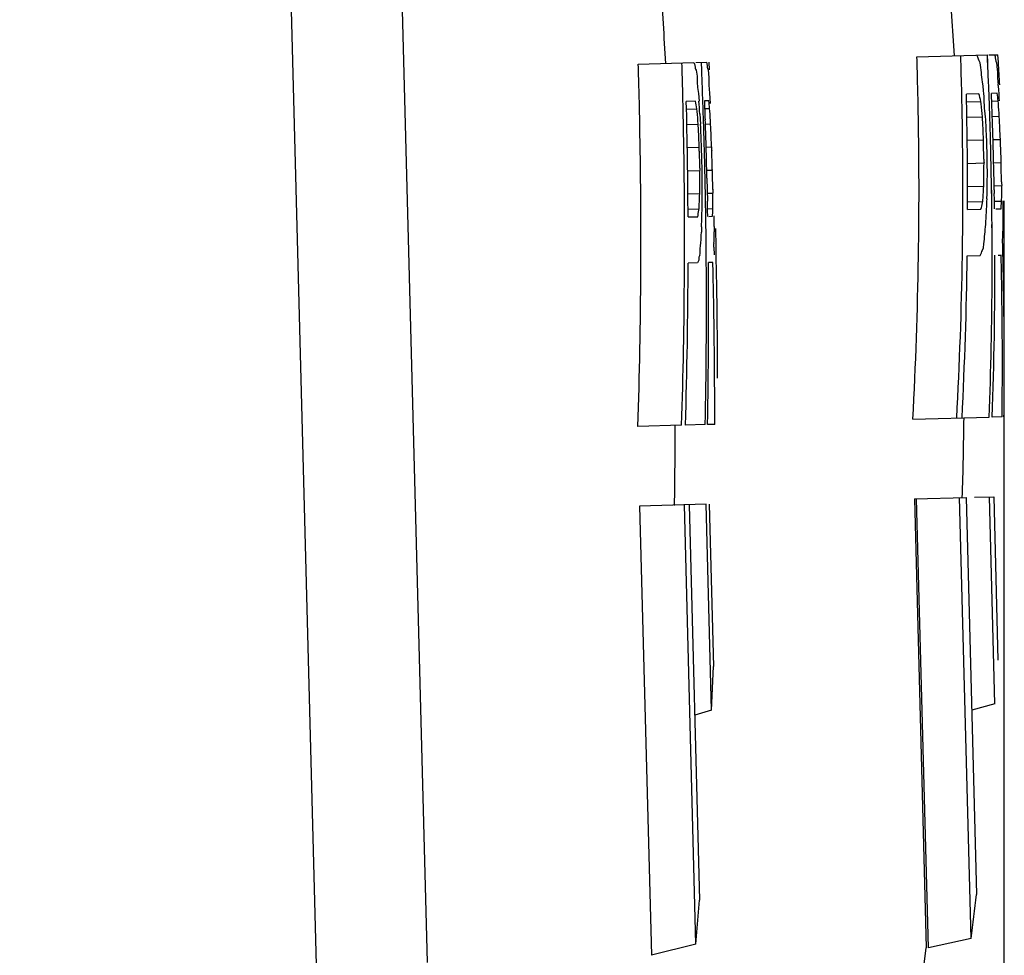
# Paper-space layout 'DRW0010_1_1' of a CAD drawing. Header units: millimetres. Extents: x 0 to 420, y 0 to 297.
# Tile 98 of 108: x 331.33 to 333.37, y 167.53 to 169.47. Entities that reach past the tile are written whole.
import ezdxf

# ---------------------------------------------------------------- set-up
doc = ezdxf.new("R2010")
doc.units = ezdxf.units.MM
doc.header["$LTSCALE"] = 23.1
doc.layers.get('0').update_dxf_attribs({"linetype": 'CONTINUOUS'})
doc.layers.add('DIM_PILOTEES', color=7, linetype='CONTINUOUS')
doc.styles.get("Standard").update_dxf_attribs({"font": 'txt', "width": 0.7})
doc.dimstyles.new('DIMSTYLE_3', dxfattribs={"dimtxt": 2.5, "dimasz": 3.5, "dimexe": 2, "dimexo": 0, "dimtad": 1, "dimdec": 0, "dimlfac": 3.333333, "dimdsep": 46, "dimtxsty": 'Standard', "dimblk": '_FILLED', "dimblk1": '_FILLED', "dimblk2": '_FILLED', "dimcen": 0.09, "dimazin": 2, "dimtp": 0.5, "dimtm": 0.5, "dimtfac": 1, "dimtdec": 0, "dimtofl": 0, "dimtmove": 0, "dimatfit": 3, "dimldrblk": '_FILLED', "dimfxl": 0, "dimtolj": 1, "dimarcsym": 0})

# ---------------------------------------------------------------- blocks, each defined once
blk = doc.blocks.new('_FILLED')
at = {"color": 0, "linetype": 'ByBlock'}
blk.add_solid([(0, 0), (-1, 0.14286), (-1, -0.14286)], dxfattribs=at)
blk = doc.blocks.new('*D5')
at = {"layer": 'DIM_PILOTEES', "color": 2, "linetype": 'Continuous'}
for p, q in [((329.7747, 263.9843), (359.714, 263.9843)), ((357.714, 263.9843), (357.714, 207.8834)), ((357.714, 151.7826), (357.714, 207.8834)), ((329.2548, 151.7826), (359.714, 151.7826))]:
    blk.add_line(p, q, dxfattribs=at)
at = {"layer": 'DIM_PILOTEES', "color": 2, "linetype": 'Continuous', "xscale": 3.5, "yscale": 3.5, "zscale": 3.5}
for p, rotation in [((357.714, 263.9843), 90), ((357.714, 151.7826), 270)]:
    blk.add_blockref('_FILLED', p, dxfattribs=dict(at, rotation=rotation))
at = {"layer": 'DIM_PILOTEES', "color": 2, "linetype": 'Continuous', "insert": (354.589, 207.8834), "char_height": 2.5, "width": 8.571429, "attachment_point": 2, "rotation": 90, "line_spacing_factor": 0.9}
blk.add_mtext('{\\ftxt;\\W0.0001;\\H0.0001;\\~}{\\ftxt;\\W2.2857142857;\\H2.5; }{\\ftxt;\\W0.0001;\\H0.0001;\\~}', dxfattribs=at)
blk = doc.blocks.new('*D6')
at = {"layer": 'DIM_PILOTEES', "color": 2, "linetype": 'Continuous'}
for p, q in [((299.025, 224.9843), (346.2408, 224.9843)), ((344.2408, 224.9843), (344.2408, 188.3834)), ((344.2408, 151.7826), (344.2408, 188.3834)), ((325.5048, 151.7826), (346.2408, 151.7826))]:
    blk.add_line(p, q, dxfattribs=at)
at = {"layer": 'DIM_PILOTEES', "color": 2, "linetype": 'Continuous', "xscale": 3.5, "yscale": 3.5, "zscale": 3.5}
for p, rotation in [((344.2408, 224.9843), 90), ((344.2408, 151.7826), 270)]:
    blk.add_blockref('_FILLED', p, dxfattribs=dict(at, rotation=rotation))
at = {"layer": 'DIM_PILOTEES', "color": 2, "linetype": 'Continuous', "insert": (341.1158, 188.3834), "char_height": 2.5, "width": 8.839286, "attachment_point": 2, "rotation": 90, "line_spacing_factor": 0.9}
blk.add_mtext('{\\ftxt;\\W0.0001;\\H0.0001;\\~}{\\ftxt;\\W2.3571428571;\\H2.5; }{\\ftxt;\\W0.0001;\\H0.0001;\\~}', dxfattribs=at)
blk = doc.blocks.new('*D16')
at = {"layer": 'DIM_PILOTEES', "color": 2, "linetype": 'Continuous'}
for p, q in [((299.0247, 237.2748), (352.8193, 237.2748)), ((350.8193, 237.2748), (350.8193, 194.5287)), ((350.8193, 151.7826), (350.8193, 194.5287)), ((327.3798, 151.7826), (352.8193, 151.7826))]:
    blk.add_line(p, q, dxfattribs=at)
at = {"layer": 'DIM_PILOTEES', "color": 2, "linetype": 'Continuous', "xscale": 3.5, "yscale": 3.5, "zscale": 3.5}
for p, rotation in [((350.8193, 237.2748), 90), ((350.8193, 151.7826), 270)]:
    blk.add_blockref('_FILLED', p, dxfattribs=dict(at, rotation=rotation))
at = {"layer": 'DIM_PILOTEES', "color": 2, "linetype": 'Continuous', "insert": (347.6943, 194.5287), "char_height": 2.5, "width": 8.571429, "attachment_point": 2, "rotation": 90, "line_spacing_factor": 0.9}
blk.add_mtext('{\\ftxt;\\W0.0001;\\H0.0001;\\~}{\\ftxt;\\W2.2857142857;\\H2.5; }{\\ftxt;\\W0.0001;\\H0.0001;\\~}', dxfattribs=at)
blk = doc.blocks.new('*D19')
at = {"layer": 'DIM_PILOTEES', "color": 2, "linetype": 'Continuous'}
for p, q in [((333.3699, 169.0948), (333.3699, 135.4464)), ((266.7631, 157.9424), (266.7631, 135.4464)), ((266.7631, 137.4464), (300.0665, 137.4464)), ((333.3699, 137.4464), (300.0665, 137.4464))]:
    blk.add_line(p, q, dxfattribs=at)
at = {"layer": 'DIM_PILOTEES', "color": 2, "linetype": 'Continuous', "xscale": 3.5, "yscale": 3.5, "zscale": 3.5, "rotation": 180}
blk.add_blockref('_FILLED', (266.7631, 137.4464), dxfattribs=at)
at = {"layer": 'DIM_PILOTEES', "color": 2, "linetype": 'Continuous', "xscale": 3.5, "yscale": 3.5, "zscale": 3.5}
blk.add_blockref('_FILLED', (333.3699, 137.4464), dxfattribs=at)
at = {"layer": 'DIM_PILOTEES', "color": 2, "linetype": 'Continuous', "insert": (300.8039, 140.5714), "char_height": 2.5, "width": 8.839286, "attachment_point": 2, "line_spacing_factor": 0.9}
blk.add_mtext('{\\ftxt;\\W0.0001;\\H0.0001;\\~}{\\ftxt;\\W2.3571428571;\\H2.5; }{\\ftxt;\\W0.0001;\\H0.0001;\\~}', dxfattribs=at)

psp = doc.layouts.new('DRW0010_1_1')

# ---------------------------------------------------------------- linework, layer by layer
at = {"color": 3, "linetype": 'Continuous'}
for p, q in [((331.9486, 167.4441), (331.8321, 171.8937)), ((332.1767, 167.5176), (332.0653, 171.7721)), ((333.1899, 169.3934), (333.3358, 169.3972)), ((333.3365, 169.3815), (333.3358, 169.3972)), ((333.3364, 169.3815), (333.3358, 169.3972)), ((333.339, 169.3973), (333.3576, 169.3978)), ((333.3522, 169.3951), (333.3515, 169.3976)), ((333.3586, 169.382), (333.3576, 169.3978)), ((333.3585, 169.382), (333.3576, 169.3978)), ((332.6132, 169.3783), (332.7281, 169.3813)), ((332.7325, 169.3814), (332.7554, 169.382)), ((332.7445, 169.3659), (332.7438, 169.3817)), ((332.7445, 169.3659), (332.7438, 169.3817)), ((332.7607, 169.3663), (332.7599, 169.3821)), ((333.3545, 169.3818), (333.3563, 169.3663)), ((332.7317, 169.3681), (332.7329, 169.3655)), ((332.7573, 169.3687), (332.7577, 169.3661)), ((332.7573, 169.3687), (332.7577, 169.3661)), ((332.7577, 169.3661), (332.7591, 169.3507)), ((332.7591, 169.3507), (332.7595, 169.3348)), ((333.3269, 169.3331), (333.3259, 169.3411)), ((332.7057, 169.3009), (332.7053, 169.3186)), ((332.7378, 169.3177), (332.7389, 169.3018)), ((332.7378, 169.3177), (332.7389, 169.3018)), ((332.7469, 169.302), (332.7462, 169.3204)), ((332.7595, 169.3348), (332.7602, 169.3266)), ((332.7602, 169.3266), (332.7609, 169.3183)), ((332.7609, 169.3183), (332.7621, 169.2966)), ((333.3183, 169.317), (333.2923, 169.3163)), ((333.3281, 169.3228), (333.3269, 169.3331)), ((333.3288, 169.3172), (333.3281, 169.3228)), ((333.3395, 169.3079), (333.3385, 169.3336)), ((333.3395, 169.3079), (333.3385, 169.3336)), ((333.356, 169.3179), (333.3441, 169.3176)), ((333.3594, 169.3236), (333.3585, 169.334)), ((332.7316, 169.3016), (332.7126, 169.3011)), ((332.7593, 169.3023), (332.7505, 169.3021)), ((332.7615, 169.3074), (332.7621, 169.2966)), ((333.2927, 169.3003), (333.3223, 169.3011)), ((333.3229, 169.2957), (333.3223, 169.3011)), ((333.3229, 169.2957), (333.3223, 169.3011)), ((333.3446, 169.3017), (333.3581, 169.302)), ((333.3585, 169.2967), (333.3581, 169.302)), ((333.3585, 169.2967), (333.3581, 169.302)), ((332.713, 169.2851), (332.7347, 169.2857)), ((332.7351, 169.2804), (332.7347, 169.2857)), ((332.7351, 169.2804), (332.7347, 169.2857)), ((332.7407, 169.275), (332.7421, 169.254)), ((332.751, 169.2861), (332.7609, 169.2864)), ((332.7612, 169.281), (332.7609, 169.2864)), ((332.7612, 169.281), (332.7609, 169.2864)), ((332.7133, 169.2532), (332.7373, 169.2539)), ((332.7383, 169.2299), (332.7373, 169.2539)), ((332.7414, 169.2644), (332.7421, 169.254)), ((332.7522, 169.2542), (332.7628, 169.2545)), ((332.7631, 169.2464), (332.7628, 169.2545)), ((332.7631, 169.2464), (332.7628, 169.2545)), ((333.2934, 169.2684), (333.3256, 169.2693)), ((333.346, 169.2698), (333.3604, 169.2702)), ((333.3608, 169.262), (333.3604, 169.2702)), ((333.3608, 169.262), (333.3604, 169.2702)), ((333.3616, 169.2459), (333.3608, 169.262)), ((332.7638, 169.2303), (332.7631, 169.2464)), ((332.7393, 169.206), (332.7383, 169.2299)), ((332.7648, 169.2067), (332.7638, 169.2303)), ((333.2941, 169.2205), (333.3279, 169.2214)), ((333.3288, 169.1815), (333.3281, 169.2135)), ((333.3424, 169.2173), (333.3423, 169.2219)), ((333.3424, 169.2173), (333.3423, 169.2219)), ((333.3475, 169.2219), (333.3627, 169.2223)), ((333.3631, 169.2144), (333.3627, 169.2223)), ((333.3641, 169.1824), (333.3631, 169.2144)), ((332.7144, 169.2054), (332.7393, 169.206)), ((332.7395, 169.1979), (332.7402, 169.166)), ((332.7537, 169.2064), (332.7648, 169.2067)), ((332.7661, 169.1668), (332.7651, 169.1987)), ((333.2947, 169.1727), (333.3289, 169.1736)), ((333.3288, 169.1656), (333.3289, 169.1736)), ((333.3487, 169.1741), (333.3644, 169.1745)), ((333.3644, 169.1745), (333.3641, 169.1824)), ((332.7156, 169.1575), (332.7404, 169.1582)), ((332.7404, 169.1502), (332.7404, 169.1582)), ((332.7549, 169.1585), (332.7664, 169.1588)), ((333.3653, 169.1346), (333.3646, 169.1665)), ((332.7553, 169.1422), (332.7563, 169.0946)), ((332.7673, 169.1189), (332.7666, 169.1509)), ((333.3284, 169.1257), (333.3285, 169.1337)), ((332.7403, 169.1103), (332.7404, 169.1183)), ((332.756, 169.1107), (332.7675, 169.111)), ((332.7675, 169.1058), (332.7675, 169.111)), ((333.2949, 169.1248), (333.3284, 169.1257)), ((333.328, 169.1204), (333.3284, 169.1257)), ((333.328, 169.1204), (333.3284, 169.1257)), ((333.3447, 169.11), (333.3444, 169.1249)), ((333.3446, 169.11), (333.3444, 169.1249)), ((333.3498, 169.1262), (333.3654, 169.1266)), ((333.3499, 169.1179), (333.3501, 169.1101)), ((333.3654, 169.1214), (333.3654, 169.1266)), ((333.3654, 169.1214), (333.3654, 169.1266)), ((332.7163, 169.1096), (332.7403, 169.1103)), ((332.7401, 169.105), (332.7403, 169.1103)), ((332.7401, 169.105), (332.7403, 169.1103)), ((332.7677, 169.0899), (332.7675, 169.1058)), ((333.2945, 169.0929), (333.3262, 169.0937)), ((333.3256, 169.091), (333.3262, 169.0937)), ((333.3256, 169.091), (333.3262, 169.0937)), ((333.3262, 169.0937), (333.327, 169.1045)), ((333.335, 169.0992), (333.3354, 169.1099)), ((333.3502, 169.0943), (333.3653, 169.0947)), ((333.3651, 169.0921), (333.3653, 169.0947)), ((333.3653, 169.0947), (333.3654, 169.1055)), ((333.3686, 169.0469), (333.3683, 169.0948)), ((332.7158, 169.0777), (332.739, 169.0783)), ((332.7386, 169.0757), (332.739, 169.0783)), ((332.7386, 169.0757), (332.739, 169.0783)), ((332.739, 169.0783), (332.7395, 169.0891)), ((332.7565, 169.0788), (332.7676, 169.0791)), ((332.7675, 169.0764), (332.7676, 169.0791)), ((332.7675, 169.0764), (332.7676, 169.0791)), ((332.7676, 169.0791), (332.7677, 169.0845)), ((332.7677, 169.0845), (332.7677, 169.0899)), ((333.295, 169.0769), (333.3225, 169.0776)), ((333.3533, 169.0784), (333.3641, 169.0787)), ((332.709, 169.0616), (332.7089, 169.0679)), ((332.7162, 169.0617), (332.7364, 169.0623)), ((332.7536, 169.0069), (332.7528, 169.0682)), ((332.7589, 169.0629), (332.7668, 169.0631)), ((332.7443, 169.0414), (332.7439, 169.0305)), ((332.7443, 169.0414), (332.7439, 169.0305)), ((332.7536, 169.0069), (332.7534, 169.0307)), ((332.7703, 169.0289), (332.7704, 169.0312)), ((332.7704, 169.0422), (332.7704, 169.0312)), ((332.7743, 168.9994), (332.7734, 169.0375)), ((333.3455, 169.0316), (333.3453, 169.0461)), ((333.3455, 169.0316), (333.3454, 169.0461)), ((332.7424, 169.0066), (332.7429, 169.0105)), ((332.7698, 169.0073), (332.7701, 169.0112)), ((332.7701, 169.0112), (332.7702, 169.0272)), ((333.3677, 168.999), (333.3673, 169.0149)), ((332.7539, 168.9827), (332.7536, 169.0069)), ((332.7696, 168.9993), (332.77, 168.9833)), ((332.7747, 168.9787), (332.7743, 168.9994)), ((333.3255, 168.9926), (333.3277, 168.9979)), ((333.3277, 168.9979), (333.3285, 169.0059)), ((333.3456, 168.9818), (333.3455, 168.998)), ((333.3457, 168.9818), (333.3457, 168.998)), ((332.7753, 168.9483), (332.7747, 168.9787)), ((333.2942, 168.9811), (333.3211, 168.9818)), ((333.3584, 168.9828), (333.3643, 168.9829)), ((332.736, 168.9665), (332.7164, 168.966)), ((332.7676, 168.9673), (332.7582, 168.9671)), ((332.7758, 168.9163), (332.7753, 168.9483)), ((333.1815, 168.6429), (333.3396, 168.6471)), ((333.3663, 168.6478), (333.346, 168.6472)), ((333.3695, 168.6479), (333.3701, 168.6479)), ((332.7029, 168.6304), (332.6124, 168.628)), ((332.7519, 168.6317), (332.7108, 168.6306)), ((332.7714, 168.6322), (332.7566, 168.6318)), ((333.1848, 168.478), (333.2919, 168.4808)), ((333.3023, 167.5671), (333.2784, 168.4804)), ((333.2919, 168.4808), (333.3134, 167.6586)), ((333.3091, 168.4812), (333.3489, 168.4823)), ((333.3513, 168.0531), (333.3401, 168.482)), ((333.3489, 168.4823), (333.3577, 168.1441)), ((332.7536, 168.4667), (332.6159, 168.4631)), ((332.6159, 168.463), (332.6403, 167.5326)), ((332.7325, 167.5558), (332.7087, 168.4655)), ((332.7185, 168.4658), (332.74, 167.6468)), ((332.7648, 168.0402), (332.7536, 168.4667)), ((332.76, 168.4668), (332.7688, 168.131)), ((333.1848, 168.478), (333.2091, 167.5483)), ((333.2138, 167.5484), (333.1894, 168.4781)), ((332.7648, 168.0402), (332.7688, 168.131)), ((333.3513, 168.0531), (333.3034, 168.0406)), ((332.7648, 168.0402), (332.7299, 168.0301)), ((332.7325, 167.5558), (332.74, 167.6468)), ((333.3023, 167.5671), (333.2138, 167.5484)), ((332.7325, 167.5558), (332.6402, 167.5326))]:
    psp.add_line(p, q, dxfattribs=at)
for centre, radius, start, end in [((323.7949, 168.7723), 9.4935, 3.76381, 4.7579), ((319.7146, 168.6654), 12.9751, 3.15618, 3.88819), ((332.5718, 169.0851), 0.8052, 21.5478, 22.7613), ((320.5707, 169.0165), 12.0479, 1.42449, 1.72097), ((320.5767, 169.0166), 12.1323, 1.426, 1.71943), ((331.8353, 169.2407), 0.9308, 7.9027, 8.731), ((324.4155, 169.1172), 8.7788, 0.98565, 1.80327), ((324.4227, 169.1174), 8.8624, 1.28465, 1.80037), ((327.3657, 168.5838), 6.0081, 7.24082, 7.62329), ((324.4673, 168.9787), 8.8783, 2.29123, 2.60065), ((324.4347, 168.8332), 8.9408, 3.21804, 3.51914), ((320.4965, 168.8725), 12.2579, 2.09389, 2.30698), ((333.2544, 169.3256), 0.1044, 4.6227, 6.3407), ((320.5711, 169.0165), 12.0476, 1.12752, 1.42449), ((324.4218, 169.1173), 8.8633, 0.99156, 1.28465), ((324.4228, 169.0986), 8.8722, 359.85983, 1.40583), ((331.4698, 168.836), 1.91, 14.0937, 14.5846), ((322.9719, 168.8981), 10.3808, 2.09823, 2.31639), ((331.5523, 169.0731), 1.8203, 7.2245, 7.7295), ((333.1047, 169.2991), 0.2559, 0.681, 5.5065), ((320.5778, 169.0167), 12.1312, 1.13107, 1.34263), ((320.5774, 168.9979), 12.139, 0.30133, 1.43119), ((330.2475, 168.8119), 2.5319, 10.7866, 11.1527), ((320.9254, 168.4885), 11.8414, 3.808, 3.93807), ((320.5247, 168.8735), 12.2297, 1.80189, 2.0078), ((318.5903, 168.7833), 14.1698, 1.93837, 2.0982), ((330.3066, 169.0413), 2.4665, 5.7035, 6.0753), ((325.7953, 168.5203), 7.5674, 5.67968, 5.88122), ((324.402, 168.9762), 8.9437, 1.57374, 2.12555), ((325.8024, 168.7502), 7.5759, 3.93571, 4.13651), ((322.4504, 168.4331), 10.3195, 4.56203, 4.70963), ((322.454, 168.6626), 10.3258, 3.28644, 3.4337), ((325.7964, 169.0015), 7.5543, 1.79618, 2.09834), ((320.5702, 169.0165), 12.0484, 0.2347, 1.12751), ((320.5758, 169.0166), 12.1332, 0.24185, 1.13104), ((319.7152, 168.6709), 13.0399, 2.35245, 2.56282), ((320.6214, 168.8765), 12.133, 1.50107, 1.80222), ((322.4484, 168.9139), 10.3094, 1.71704, 1.93845), ((324.4166, 169.1172), 8.7777, 359.72186, 0.98565), ((324.4216, 169.1173), 8.8635, 359.73889, 0.99155), ((323.7951, 168.7782), 9.5432, 2.80543, 2.94926), ((323.7951, 168.7777), 9.5497, 2.66404, 2.95134), ((323.7952, 168.7783), 9.543, 2.66176, 2.80543), ((325.7491, 169.0019), 7.6016, 1.47816, 1.78201), ((323.796, 168.7744), 9.5772, 2.68054, 2.82181), ((322.3847, 168.9138), 10.3731, 1.48399, 1.70666), ((332.026, 169.1934), 1.3022, 0.8829, 1.2339), ((324.4286, 169.0018), 8.9086, 1.00301, 1.41354), ((324.3954, 168.9759), 8.9502, 0.95393, 1.54494), ((330.9011, 169.1641), 1.8387, 1.0532, 1.3053), ((320.5823, 168.9011), 12.1657, 1.13607, 1.43668), ((320.7915, 168.881), 11.9628, 1.19564, 1.50107), ((334.3532, 169.2642), 1.5894, 182.0742, 182.3622), ((322.681, 168.9228), 10.6707, 1.26169, 1.47816), ((318.1987, 168.8054), 14.5605, 1.32536, 1.48399), ((335.193, 169.2037), 1.8644, 180.681, 180.9261), ((331.894, 169.1403), 1.4708, 1.0238, 1.3341), ((335.173, 169.204), 2.4331, 180.8945, 181.0798), ((331.5286, 169.1189), 1.2385, 1.8494, 2.2173), ((330.7598, 169.1106), 2.0072, 1.151, 1.3783), ((325.8679, 169.2262), 7.4611, 359.28969, 359.53496), ((325.8705, 169.1935), 7.4654, 359.35842, 359.72605), ((322.4917, 168.916), 10.8602, 1.06534, 1.27555), ((322.552, 169.1393), 10.1884, 359.88174, 0.0613), ((322.5541, 169.1066), 10.1915, 359.9316, 0.20082), ((335.819, 169.1681), 2.4539, 180.7816, 180.9677), ((320.7035, 168.8793), 12.0508, 0.89817, 1.19457), ((336.109, 169.1757), 3.3421, 180.973, 181.1096), ((328.7671, 169.4141), 4.5704, 356.1156, 356.316), ((328.8126, 169.1325), 4.5529, 359.661, 359.8611), ((326.5259, 169.3545), 6.2192, 357.55383, 357.7008), ((325.2022, 169.262), 7.5452, 358.48495, 358.72761), ((322.2465, 168.8849), 10.5119, 0.96981, 1.14334), ((332.031, 169.3841), 1.3274, 346.651, 347.2451), ((327.8035, 169.3305), 5.5364, 357.3851, 357.6058), ((324.4405, 168.9767), 8.9052, 0.65097, 0.85759), ((325.6518, 168.974), 7.6995, 0.7764, 1.01282), ((332.1309, 169.182), 1.2375, 355.2137, 355.8351), ((331.0186, 169.3491), 1.7415, 350.5213, 350.9675), ((331.0931, 169.1542), 1.6762, 356.8824, 357.3401), ((324.4153, 169.1172), 8.779, 359.09751, 359.72181), ((324.4212, 169.1173), 8.8639, 359.12053, 359.73886), ((327.801, 169.3306), 5.5388, 357.054, 357.385), ((324.4591, 168.9769), 8.8866, 0.44609, 0.65097), ((320.5704, 169.0165), 12.0482, 359.93742, 0.2347), ((320.5775, 169.0166), 12.1316, 359.94829, 0.21215), ((325.1989, 169.2621), 7.5485, 358.32479, 358.48494), ((332.1722, 169.0445), 0.5982, 359.7878, 1.8534), ((329.7809, 169.3803), 3.5673, 353.9758, 354.6217), ((324.4692, 168.977), 8.8765, 0.13522, 0.3525), ((331.1633, 169.1241), 2.2067, 357.165, 357.9956), ((332.4833, 169.045), 0.2874, 356.466, 356.8007), ((320.6958, 169.0164), 11.9228, 359.67346, 359.93692), ((320.5734, 169.0166), 12.1357, 359.65881, 359.9483), ((329.7685, 169.0874), 3.0025, 358.3187, 358.4712), ((332.7066, 169.2418), 0.6672, 337.0676, 338.067), ((323.8146, 168.7577), 9.5561, 1.17533, 1.44678), ((320.5787, 168.8761), 12.1756, 0.33563, 0.50171), ((324.4117, 169.1173), 8.7826, 356.904, 359.09738), ((324.4182, 169.1174), 8.8669, 356.94797, 359.12035), ((324.4195, 169.0987), 8.8754, 357.07387, 359.24098), ((324.4445, 168.977), 8.9011, 359.75041, 0.03122), ((324.4282, 168.9581), 8.9232, 358.00327, 0.15703), ((323.8041, 168.758), 9.5628, 1.01307, 1.34778), ((320.5466, 169.0168), 12.0721, 358.1544, 359.67563), ((320.575, 168.9979), 12.1414, 358.26634, 359.8492), ((320.5823, 168.8574), 12.1764, 358.9384, 0.51605), ((319.7158, 168.651), 13.0556, 1.15319, 1.38845), ((323.8078, 168.7575), 9.5629, 359.91698, 1.17567), ((320.5743, 169.0167), 12.1347, 358.17592, 359.6587), ((320.5829, 168.8761), 12.1714, 358.84919, 0.33545), ((324.4217, 168.977), 8.924, 357.88147, 359.75117), ((319.7282, 168.6513), 13.0432, 0.16359, 1.15293), ((320.5702, 168.7324), 12.207, 0.16528, 0.86331), ((323.8038, 168.758), 9.5631, 359.67422, 1.01305), ((320.6297, 168.7323), 12.1475, 359.98037, 0.16646), ((323.8151, 168.7576), 9.5557, 359.7085, 359.91662), ((323.8041, 168.758), 9.5628, 359.33948, 359.67419), ((323.8034, 168.7576), 9.5674, 359.34265, 359.70847), ((319.7331, 168.6512), 13.0384, 359.91631, 0.16382), ((323.7949, 168.7723), 9.4935, 358.23725, 359.23619), ((319.7147, 168.6654), 12.9751, 359.11186, 359.84382), ((323.7949, 168.7723), 9.5835, 352.77554, 353.3265), ((323.7949, 168.7723), 9.4935, 347.05859, 352.59232)]:
    psp.add_arc(centre, radius, start, end, dxfattribs=at)
for points, knots in [([(332.7281, 169.3813), (332.7288, 169.3791), (332.7314, 169.3751), (332.7306, 169.3701), (332.7317, 169.3681)], [0, 0, 0, 0, 0.511294, 1, 1, 1, 1]), ([(333.3545, 169.3818), (333.3541, 169.384), (333.3525, 169.3883), (333.3529, 169.3929), (333.3522, 169.3951)], [0, 0, 0, 0, 0.503522, 1, 1, 1, 1]), ([(333.3563, 169.3663), (333.3566, 169.3615), (333.3561, 169.3517), (333.3576, 169.342), (333.3582, 169.3371)], [0, 0, 0, 0, 0.499759, 1, 1, 1, 1]), ([(332.7352, 169.3494), (332.7356, 169.3441), (332.7347, 169.3334), (332.7373, 169.323), (332.7378, 169.3177)], [0, 0, 0, 0, 0.499415, 1, 1, 1, 1]), ([(333.3321, 169.2694), (333.3315, 169.2774), (333.3288, 169.2932), (333.3297, 169.3093), (333.3288, 169.3172)], [0, 0, 0, 0, 0.500114, 1, 1, 1, 1]), ([(332.7429, 169.0105), (332.7433, 169.0138), (332.7426, 169.0206), (332.7437, 169.0272), (332.7439, 169.0305)], [0, 0, 0, 0, 0.499097, 1, 1, 1, 1]), ([(332.7383, 168.9772), (332.738, 168.9755), (332.7396, 168.9715), (332.7366, 168.9684), (332.736, 168.9665)], [0, 0, 0, 0, 0.474962, 1, 1, 1, 1])]:
    psp.add_open_spline(points, degree=3, knots=knots, dxfattribs=at)
for points in [[(332.7329, 169.3655), (332.7335, 169.3601), (332.7347, 169.3548), (332.7352, 169.3494)], [(332.7407, 168.9826), (332.741, 168.9866), (332.7418, 168.9906), (332.7416, 168.9945)], [(332.7416, 168.9945), (332.7413, 168.9986), (332.7421, 169.0026), (332.7424, 169.0066)], [(332.7407, 168.9826), (332.7402, 168.9807), (332.7387, 168.9791), (332.7383, 168.9772)]]:
    psp.add_open_spline(points, degree=3, dxfattribs=at)

# ---------------------------------------------------------------- dimensions: what is measured, and where the dimension line sits
at = {"layer": 'DIM_PILOTEES', "color": 2, "linetype": 'Continuous'}
for base, p1, p2, angle, text, picture, middle in [((357.714, 263.9843), (329.2548, 151.7826), (329.7747, 263.9843), 90, '{\\ftxt;\\W0.0001;\\H0.0001;\\~}{\\ftxt;\\W2.2857142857;\\H2.5; }{\\ftxt;\\W0.0001;\\H0.0001;\\~}', '*D5', (357.714, 207.5263)), ((350.8193, 151.7826), (299.0247, 237.2748), (327.3798, 151.7826), 270, '{\\ftxt;\\W0.0001;\\H0.0001;\\~}{\\ftxt;\\W2.2857142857;\\H2.5; }{\\ftxt;\\W0.0001;\\H0.0001;\\~}', '*D16', (350.8193, 194.1715)), ((344.2408, 224.9843), (325.5048, 151.7826), (299.025, 224.9843), 90, '{\\ftxt;\\W0.0001;\\H0.0001;\\~}{\\ftxt;\\W2.3571428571;\\H2.5; }{\\ftxt;\\W0.0001;\\H0.0001;\\~}', '*D6', (344.2408, 188.0263))]:
    dim = psp.add_linear_dim(base=base, p1=p1, p2=p2, angle=angle, text=text, dimstyle='DIMSTYLE_3', dxfattribs=at)
    dim.commit()
    dim.dimension.update_dxf_attribs({"geometry": picture, "text_midpoint": middle, "dimtype": 160})
dim = psp.add_linear_dim(base=(333.3699, 137.4464), p1=(266.7631, 157.9424), p2=(333.3699, 169.0948), text='{\\ftxt;\\W0.0001;\\H0.0001;\\~}{\\ftxt;\\W2.3571428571;\\H2.5; }{\\ftxt;\\W0.0001;\\H0.0001;\\~}', dimstyle='DIMSTYLE_3', dxfattribs=at)
dim.commit()
dim.dimension.update_dxf_attribs({"geometry": '*D19', "text_midpoint": (300.4468, 137.4464), "dimtype": 160})

doc.saveas('drawing.dxf')
